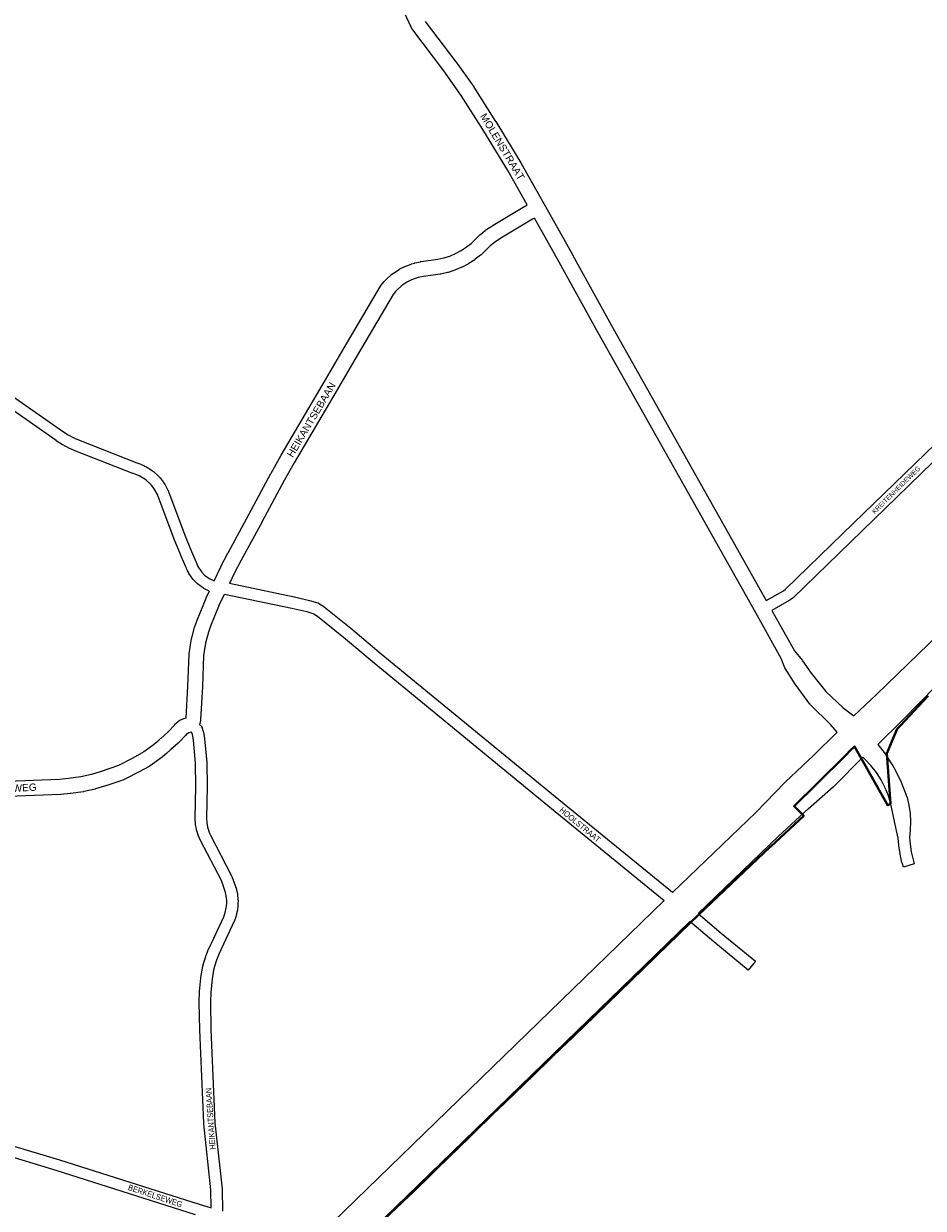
# Model space of a CAD drawing. Header units: metres. Extents: x 123817 to 142006, y 393105 to 406084.
# Tile 128 of 138: x 138948 to 140141, y 399860 to 401430. Entities that reach past the tile are written whole.
import ezdxf
from ezdxf.enums import TextEntityAlignment as Align

# ---------------------------------------------------------------- set-up
doc = ezdxf.new("R2010")
doc.units = ezdxf.units.M
doc.header["$MEASUREMENT"] = 0
doc.styles.add('Style-Arial', font='arial.ttf')

msp = doc.modelspace()

# ---------------------------------------------------------------- linework, layer by layer
at = {"color": 40, "linetype": 'Continuous', "lineweight": 0, "flags": 128}
for points in [[(139200.5, 400691.6), (139209.3, 400710.3), (139209.5, 400710.6), (139218.9, 400728.5), (139219, 400728.7), (139246.8, 400779.7), (139276, 400834.2), (139276.1, 400834.3), (139289.4, 400858.3), (139289.6, 400858.5), (139345.2, 400953), (139373, 401000.7), (139373, 401000.7), (139421.2, 401082.4), (139422.1, 401083.7), (139426.1, 401088.5), (139426.1, 401088.5), (139426.6, 401089), (139429.2, 401091.7), (139429.7, 401092.3), (139435.4, 401097.3), (139436, 401097.8), (139439, 401100.2), (139439.7, 401100.6), (139446, 401104.7), (139446.5, 401105), (139447, 401105.2), (139453.7, 401108.7), (139454.7, 401109.1), (139461.8, 401111.8), (139462.5, 401112), (139466.2, 401113.1), (139467, 401113.3), (139474.4, 401114.8), (139474.7, 401114.9), (139475, 401114.9), (139497.4, 401118.1), (139505.4, 401119.9), (139513.3, 401122.4), (139520.8, 401125.6), (139528.1, 401129.5), (139534.9, 401134), (139541.4, 401139.1), (139545.5, 401142.8), (139549.8, 401147.4), (139550.3, 401147.8), (139553.3, 401150.7), (139553.9, 401151.1), (139560.3, 401156.3), (139561.1, 401156.9), (139570.2, 401163), (139570.7, 401163.3), (139612.7, 401188.4), (139612.9, 401188.5), (139613, 401188.6), (139615.9, 401190.2), (139590.2, 401235.8), (139557, 401290.2), (139528.4, 401335.3), (139505.4, 401367.9), (139464.1, 401422.2), (139463, 401424), (139442.6, 401467.7)], [(139480.7, 401433.5), (139521.4, 401379.8), (139521.6, 401379.6), (139544.9, 401346.6), (139545.2, 401346.2), (139574, 401300.9), (139574.1, 401300.7), (139607.4, 401246.1), (139607.5, 401245.8), (139638.3, 401191.2), (139638.3, 401191.2), (139638.3, 401191.2), (139675.9, 401124.2), (139676, 401124.1), (139727.7, 401030.4), (139933.1, 400665.7)], [(140027, 400491), (140018.1, 400501.1), (139991.9, 400527.3), (139991.3, 400528), (139991, 400528.4), (139971.7, 400554.2), (139971.2, 400554.8), (139958.6, 400574.9), (139957.8, 400576.6), (139953, 400588.9), (139919.3, 400649.3), (139710.2, 401020.6), (139710.2, 401020.7), (139658.5, 401114.4), (139625.7, 401172.7), (139622.8, 401171.2), (139581.1, 401146.2), (139572.5, 401140.5), (139566.7, 401135.8), (139564.2, 401133.4), (139559.8, 401128.8), (139559.3, 401128.3), (139554.7, 401124.1), (139554.1, 401123.6), (139546.9, 401118), (139546.2, 401117.5), (139538.6, 401112.5), (139538.1, 401112.2), (139537.8, 401112.1), (139529.8, 401107.8), (139529, 401107.4), (139520.7, 401103.9), (139519.8, 401103.5), (139511.2, 401100.7), (139510.3, 401100.5), (139501.5, 401098.5), (139501, 401098.4), (139500.6, 401098.3), (139478.1, 401095.2), (139471.4, 401093.8), (139468.5, 401092.9), (139462.3, 401090.6), (139456.4, 401087.6), (139450.8, 401084), (139448.5, 401082.2), (139443.4, 401077.7), (139441.3, 401075.4), (139438, 401071.5), (139390.3, 400990.6), (139362.4, 400942.9), (139362.4, 400942.8), (139306.9, 400848.4), (139293.6, 400824.6), (139264.4, 400770.2), (139264.4, 400770.1), (139236.6, 400719.2), (139227.3, 400701.5), (139221, 400688.1)], [(139194.1, 400678.1), (139189.7, 400668.7), (139189.5, 400668.2), (139177.7, 400639.3), (139177.5, 400639), (139174.5, 400630.7), (139174.5, 400630.7), (139174.2, 400629.9), (139170.4, 400616), (139170.2, 400615), (139168.4, 400604.4), (139168.3, 400604), (139167.2, 400595), (139167.1, 400594.1), (139165.4, 400552.1), (139163, 400509.7), (139163, 400509.7), (139161.7, 400509.4), (139160, 400508.8), (139156.9, 400507.5), (139155.7, 400507), (139155, 400506.5), (139152.3, 400504.6), (139151, 400503.5), (139148.2, 400500.7), (139147.9, 400500.4), (139139.3, 400491.2), (139129.8, 400482.8), (139129.6, 400482.6), (139124.7, 400478), (139119.6, 400473.9), (139107.3, 400464.9), (139104.4, 400463.1), (139092.6, 400456.6), (139073.7, 400446.7), (139050.6, 400439), (139037.9, 400435), (139023.9, 400431.9), (139007.4, 400429.5), (138995.6, 400428.4), (138891.7, 400424.4)], [(139181.7, 400501), (139182.8, 400506.6), (139183, 400507.9), (139185.4, 400551), (139185.4, 400551.2), (139187.1, 400592.9), (139188.2, 400601.3), (139189.8, 400611.2), (139193.4, 400624.2), (139196.3, 400631.9), (139207.9, 400660.4), (139214.4, 400674.1)], [(139940.4, 400652.6), (139970.4, 400598.8), (139980.5, 400586.4), (139980.9, 400585.8), (139992.5, 400569.5), (140012.2, 400545), (140034.9, 400523.4), (140049.4, 400512.8)], [(139170.6, 400490.9), (139166.9, 400490.1), (139165.6, 400489.5), (139164.5, 400488.7), (139162.4, 400486.7), (139153.6, 400477.2), (139152.9, 400476.5), (139143.1, 400467.9), (139138, 400463.2), (139137.5, 400462.7), (139132, 400458.2), (139131.6, 400458), (139118.9, 400448.5), (139118.2, 400448), (139114.7, 400445.9), (139114.4, 400445.8), (139114.2, 400445.6), (139102.1, 400439), (139102, 400438.9), (139082.3, 400428.6), (139080.8, 400428), (139056.8, 400420), (139056.6, 400420), (139043.4, 400415.8), (139042.7, 400415.6), (139028, 400412.3), (139027.5, 400412.2), (139027.2, 400412.1), (139010, 400409.6), (139009.5, 400409.6), (138997.2, 400408.5), (138996.6, 400408.4), (138892.7, 400404.4)]]:
    msp.add_lwpolyline(points, dxfattribs=at)
at = {"color": 191, "linetype": 'Continuous', "lineweight": 0, "flags": 128}
for points in [[(139933.1, 400665.7), (139955.8, 400678.5), (139958.6, 400680.5), (140034.2, 400754), (140034.2, 400754), (140267.9, 400980.3), (140444, 401152)], [(140454.4, 401141.3), (140278.3, 400969.5), (140278.3, 400969.5), (140044.7, 400743.2), (139968.7, 400669.3), (139967.8, 400668.6), (139964.2, 400666), (139963.6, 400665.6), (139963.5, 400665.6), (139940.4, 400652.6)]]:
    msp.add_lwpolyline(points, dxfattribs=at)
at = {"color": 2, "linetype": 'Continuous', "lineweight": 0, "flags": 128}
for points in [[(140049.4, 400512.8), (140079.4, 400541), (140162.3, 400621.3), (140215.4, 400673.6), (140215.5, 400673.7), (140591.1, 401037.7), (140594.1, 401039.9), (140621, 401005.6), (140270.7, 400666.1), (140204.4, 400599.4), (140113.6, 400506.9), (140113.4, 400506.7), (140081, 400474.9)], [(140027, 400491), (139995.6, 400460.1), (139958.5, 400425.2), (139958, 400424.8), (139919.1, 400384.5), (139808.7, 400278.6)], [(139842.5, 400250.6), (139949.4, 400353), (139988.7, 400389.6), (140022.3, 400419.1), (140023, 400419.7), (140061.1, 400457.8)], [(139797.8, 400268.1), (139191.4, 399679.6), (139035.3, 399528.3)], [(139228.4, 399654.6), (139231.6, 399658), (139831.6, 400240.1)]]:
    msp.add_lwpolyline(points, dxfattribs=at)
at = {"color": 9, "linetype": 'Continuous', "lineweight": 0, "flags": 128}
for points in [[(138901.6, 400958.3), (138999.2, 400890), (139007.1, 400885.1), (139015.4, 400880.8), (139022.9, 400877.6), (139098, 400848.1), (139103.4, 400846.2), (139103.9, 400846), (139107.1, 400844.6), (139107.5, 400844.4), (139110.5, 400842.9), (139110.9, 400842.7), (139111.1, 400842.6), (139116.9, 400839), (139117.4, 400838.6), (139120.1, 400836.6), (139120.6, 400836.1), (139125.7, 400831.6), (139126.2, 400831.1), (139128.5, 400828.6), (139128.7, 400828.3), (139128.9, 400828.1), (139133.1, 400822.8), (139133.5, 400822.2), (139135.3, 400819.4), (139135.6, 400818.8), (139138.8, 400812.8), (139139.1, 400812.2), (139140.4, 400809), (139140.5, 400808.8), (139162.6, 400750.1), (139169.2, 400733.5), (139176.5, 400717.2), (139176.7, 400716.7), (139177.7, 400714.1), (139178.7, 400711.7), (139179.9, 400709.5), (139182.8, 400705), (139184.3, 400703.2), (139188, 400699.4), (139192.1, 400696.2), (139194.1, 400694.9), (139200.5, 400691.6)], [(139194.1, 400678.1), (139187, 400681.7), (139186.6, 400681.9), (139186.4, 400682.1), (139183.8, 400683.7), (139183.2, 400684.1), (139178.3, 400687.9), (139177.9, 400688.4), (139177.6, 400688.6), (139173.3, 400693), (139172.9, 400693.4), (139172.8, 400693.5), (139170.9, 400695.9), (139170.5, 400696.5), (139167.1, 400701.6), (139166.8, 400702.3), (139165.3, 400705), (139165.1, 400705.4), (139163.9, 400708.2), (139163.7, 400708.7), (139162.7, 400711.3), (139155.5, 400727.5), (139155.3, 400727.8), (139148.6, 400744.6), (139148.6, 400744.7), (139126.5, 400803.4), (139125.4, 400806.1), (139122.5, 400811.5), (139121, 400813.8), (139117.3, 400818.7), (139115.4, 400820.7), (139110.8, 400824.8), (139108.6, 400826.4), (139103.4, 400829.7), (139100.9, 400831), (139098.2, 400832.1), (139093, 400833.9), (139092.6, 400834), (139017.3, 400863.7), (139017.1, 400863.8), (139009.3, 400867.1), (139008.7, 400867.3), (139000, 400871.9), (138999.7, 400872), (138999.5, 400872.2), (138991.1, 400877.4), (138990.8, 400877.6), (138893.2, 400946)], [(139808.7, 400278.6), (139652.9, 400405.3), (139422.3, 400594.6), (139381.9, 400628.5), (139381.8, 400628.5), (139346.6, 400656.8), (139346.1, 400657.3), (139340.4, 400661), (139340, 400661.2), (139338.5, 400661.9), (139327.6, 400665.3), (139327.1, 400665.4), (139307.1, 400670.1), (139306.9, 400670.1), (139221, 400688.1)], [(139214.4, 400674.1), (139303.8, 400655.5), (139323.4, 400650.9), (139333, 400647.9), (139337.5, 400644.9), (139372.3, 400616.9), (139412.7, 400583), (139412.8, 400583), (139643.4, 400393.7), (139643.4, 400393.7), (139797.8, 400268.1)], [(139181.7, 400501), (139183.4, 400499), (139183.4, 400498.9), (139184.7, 400496.7), (139184.8, 400496.5), (139186.2, 400492.1), (139186.5, 400490.9), (139187.9, 400482.5), (139188, 400482), (139190.9, 400451.1), (139191, 400450.5), (139191.4, 400419.3), (139191.4, 400419.2), (139191.4, 400419), (139190.5, 400376.9), (139190.8, 400371), (139191.8, 400365.3), (139193.5, 400359.7), (139194.5, 400357.1), (139195.8, 400354.4), (139223.8, 400300.8), (139224.2, 400299.9), (139224.2, 400299.8), (139230.2, 400283), (139230.4, 400282), (139231.5, 400276.5), (139231.6, 400275.7), (139232.2, 400268.8), (139232.3, 400268.2), (139232.3, 400268.1), (139232.2, 400263.6), (139232.2, 400263.1), (139232, 400259.7), (139231.9, 400259.3), (139231.5, 400255.8), (139231.4, 400255.2), (139229.9, 400248.4), (139229.7, 400247.6), (139227.4, 400241.1), (139227.4, 400240.9), (139227.1, 400240.3), (139207.1, 400197.5), (139203.7, 400189), (139201, 400180.3), (139199.9, 400175.7), (139197.8, 400163.5), (139196.3, 400146.2), (139195.6, 400132.9), (139196.4, 400096.9), (139201.6, 399973.3), (139211, 399885.6), (139211, 399885), (139211.8, 399856.2)], [(138926, 399945), (138995.4, 399924.2), (138995.6, 399924.2), (139180.5, 399865.4), (139196.6, 399860.6), (139196, 399884.3), (139186.7, 399972), (139186.7, 399972.5), (139181.4, 400096.4), (139181.4, 400096.5), (139180.6, 400132.9), (139180.6, 400133), (139180.6, 400133.4), (139181.3, 400147.1), (139181.3, 400147.4), (139182.9, 400165.1), (139183, 400165.7), (139185.1, 400178.4), (139185.2, 400178.9), (139186.5, 400184), (139186.6, 400184.5), (139189.4, 400193.7), (139189.5, 400194.1), (139189.6, 400194.3), (139193.2, 400203.3), (139193.4, 400203.7), (139213.4, 400246.3), (139215.3, 400252.1), (139216.7, 400258.1), (139217, 400261), (139217.2, 400264), (139217.3, 400267.8), (139216.7, 400274), (139215.8, 400278.6), (139210.3, 400294.3), (139182.4, 400347.6), (139182.3, 400347.9), (139180.9, 400350.9), (139180.7, 400351.3), (139179.4, 400354.4), (139179.3, 400354.6), (139179.2, 400355), (139177.3, 400361.4), (139177.1, 400362.3), (139175.9, 400368.8), (139175.8, 400369.7), (139175.5, 400376.4), (139175.5, 400376.8), (139175.5, 400376.9), (139176.4, 400419.2), (139176, 400449.9), (139173.1, 400480.3), (139171.8, 400487.9), (139171, 400490.4), (139170.6, 400490.9)], [(140081, 400474.9), (140091, 400462), (140091.4, 400461.4), (140102.3, 400444.1), (140102.7, 400443.5), (140111.9, 400425.2), (140112.1, 400424.6), (140119.6, 400405.5), (140119.6, 400405.4), (140119.9, 400404.5), (140122.2, 400394.4), (140122.3, 400393.8), (140123.8, 400383.6), (140123.8, 400382.9), (140124.4, 400372.6), (140124.4, 400372.2), (140124.4, 400372), (140124.1, 400361.7), (140124.1, 400361), (140123, 400351.5), (140123.8, 400342.8), (140125.4, 400332.3), (140127.7, 400322), (140129.4, 400316.3), (140115.1, 400312), (140113.3, 400317.9), (140113.1, 400318.4), (140110.7, 400329.3), (140110.6, 400329.8), (140108.9, 400340.8), (140108.8, 400341.3), (140108, 400350.5), (140103.1, 400372.8), (140103, 400372.9), (140098.5, 400395.5), (140095.1, 400406.6), (140090.7, 400417.4), (140085.4, 400427.8), (140079.1, 400437.6), (140071.9, 400446.8), (140064, 400455.3), (140061.1, 400457.8)], [(139842.5, 400250.6), (139873.1, 400224.7), (139918.7, 400187.3), (139909.2, 400175.7), (139863.6, 400213.2), (139863.5, 400213.2), (139831.6, 400240.1)], [(139176, 399851.1), (138991.1, 399909.8), (138914.8, 399932.7)]]:
    msp.add_lwpolyline(points, dxfattribs=at)
at = {"color": 7, "linetype": 'Continuous', "lineweight": 40, "flags": 128}
msp.add_lwpolyline([(139409.1, 399828.9), (139458.9, 399876.4), (139459.3, 399876.8), (139463.1, 399880.5), (139517, 399933), (139518.8, 399934.7), (139570.5, 399984.9), (139586.2, 400000), (139624.2, 400036.7), (139624.8, 400037.3), (139665.1, 400076.4), (139665.4, 400076.7), (139705.1, 400115.2), (139705.5, 400115.6), (139785.6, 400193.2), (139787.1, 400194.7), (139832, 400238.3), (139832.5, 400238.8), (139842.2, 400248.2), (139843.2, 400249.1), (139938.4, 400338.9), (139939.1, 400339.6), (139982.8, 400380.3), (139970, 400392.9), (140000, 400422.6), (140038.9, 400461.2), (140044.1, 400466.3), (140050.1, 400472.3), (140061.2, 400452.5), (140094.1, 400394), (140097.9, 400396.3), (140093.1, 400463), (140099.8, 400478.8), (140106.8, 400495.4), (140111.1, 400500), (140147.6, 400539.1)], dxfattribs=at)

# ---------------------------------------------------------------- texts
at = {"style": 'Style-Arial'}
for s, rotation, p in [('MOLENSTRAAT', 300.988, (139583, 401267.3)), ('HEIKANTSEBAAN', 59.25, (139329.4, 400905.3)), ('DURENDAELWEG', 3.3359, (138907.9, 400415.1))]:
    msp.add_text(s, height=9.6, rotation=rotation, dxfattribs=at).set_placement(p, align=Align.MIDDLE_CENTER)
at = {"color": 8, "style": 'Style-Arial'}
msp.add_text('KREITENHEIDEWEG', height=6.3, rotation=44.4548, dxfattribs=at).set_placement((140105.3, 400812.2), align=Align.MIDDLE_CENTER)
at = {"color": 8, "style": 'Style-Arial', "width": 0.909091}
for s, rotation, p in [('HOOLSTRAAT', 320.6038, (139686, 400368.3)), ('HEIKANTSEBAAN', 94.0454, (139195.8, 399978.5)), ('BERKELSEWEG', 341.7535, (139122.5, 399876.3))]:
    msp.add_text(s, height=7.7, rotation=rotation, dxfattribs=at).set_placement(p, align=Align.MIDDLE_CENTER)

doc.saveas('drawing.dxf')
